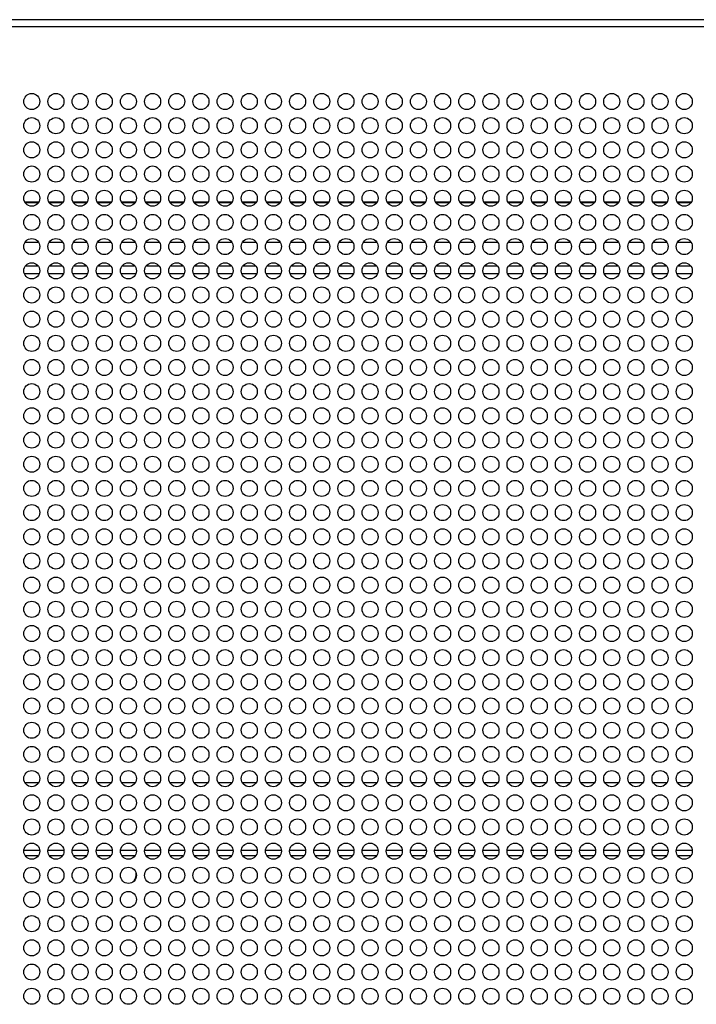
# Model space of a CAD drawing. Header units: millimetres. Extents: x 318 to 5748, y 324 to 4005.
# Tile 15 of 17: x 2434 to 2602, y 3761 to 4005. Entities that reach past the tile are written whole.
import ezdxf

# ---------------------------------------------------------------- set-up
doc = ezdxf.new("R2010")
doc.units = ezdxf.units.MM
doc.header["$LTSCALE"] = 5

msp = doc.modelspace()

# ---------------------------------------------------------------- linework, layer by layer
at = {"color": 7, "linetype": 'Continuous', "lineweight": 25}
for p, q in [((2763.59, 4005.2), (1732.28, 4005.2)), ((2762.59, 4003.4), (1733.28, 4003.4)), ((2438.65, 3949.93), (2435.22, 3949.93)), ((2444.65, 3949.93), (2441.22, 3949.93)), ((2450.65, 3949.93), (2447.22, 3949.93)), ((2456.65, 3949.93), (2453.22, 3949.93)), ((2462.65, 3949.93), (2459.22, 3949.93)), ((2468.65, 3949.93), (2465.22, 3949.93)), ((2474.65, 3949.93), (2471.22, 3949.93)), ((2480.65, 3949.93), (2477.22, 3949.93)), ((2486.65, 3949.93), (2483.22, 3949.93)), ((2492.65, 3949.93), (2489.22, 3949.93)), ((2498.65, 3949.93), (2495.22, 3949.93)), ((2504.65, 3949.93), (2501.22, 3949.93)), ((2510.65, 3949.93), (2507.22, 3949.93)), ((2516.65, 3949.93), (2513.22, 3949.93)), ((2522.65, 3949.93), (2519.22, 3949.93)), ((2528.65, 3949.93), (2525.22, 3949.93)), ((2534.65, 3949.93), (2531.22, 3949.93)), ((2540.65, 3949.93), (2537.22, 3949.93)), ((2546.65, 3949.93), (2543.22, 3949.93)), ((2552.65, 3949.93), (2549.22, 3949.93)), ((2558.65, 3949.93), (2555.22, 3949.93)), ((2564.65, 3949.93), (2561.22, 3949.93)), ((2570.65, 3949.93), (2567.22, 3949.93)), ((2576.65, 3949.93), (2573.22, 3949.93)), ((2582.65, 3949.93), (2579.22, 3949.93)), ((2588.65, 3949.93), (2585.22, 3949.93)), ((2594.65, 3949.93), (2591.22, 3949.93)), ((2600.65, 3949.93), (2597.22, 3949.93)), ((2435.05, 3942.23), (2438.82, 3942.23)), ((2441.05, 3942.23), (2444.82, 3942.23)), ((2447.05, 3942.23), (2450.82, 3942.23)), ((2453.05, 3942.23), (2456.82, 3942.23)), ((2459.05, 3942.23), (2462.82, 3942.23)), ((2465.05, 3942.23), (2468.82, 3942.23)), ((2471.05, 3942.23), (2474.82, 3942.23)), ((2477.05, 3942.23), (2480.82, 3942.23)), ((2483.05, 3942.23), (2486.82, 3942.23)), ((2489.05, 3942.23), (2492.82, 3942.23)), ((2495.05, 3942.23), (2498.82, 3942.23)), ((2501.05, 3942.23), (2504.82, 3942.23)), ((2507.05, 3942.23), (2510.82, 3942.23)), ((2513.05, 3942.23), (2516.82, 3942.23)), ((2519.05, 3942.23), (2522.82, 3942.23)), ((2525.05, 3942.23), (2528.82, 3942.23)), ((2531.05, 3942.23), (2534.82, 3942.23)), ((2537.05, 3942.23), (2540.82, 3942.23)), ((2543.05, 3942.23), (2546.82, 3942.23)), ((2549.05, 3942.23), (2552.82, 3942.23)), ((2555.05, 3942.23), (2558.82, 3942.23)), ((2561.05, 3942.23), (2564.82, 3942.23)), ((2567.05, 3942.23), (2570.82, 3942.23)), ((2573.05, 3942.23), (2576.82, 3942.23)), ((2579.05, 3942.23), (2582.82, 3942.23)), ((2585.05, 3942.23), (2588.82, 3942.23)), ((2591.05, 3942.23), (2594.82, 3942.23)), ((2597.05, 3942.23), (2600.82, 3942.23)), ((2438.63, 3815.83), (2435.24, 3815.83)), ((2444.63, 3815.83), (2441.24, 3815.83)), ((2450.63, 3815.83), (2447.24, 3815.83)), ((2456.63, 3815.83), (2453.24, 3815.83)), ((2462.63, 3815.83), (2459.24, 3815.83)), ((2468.63, 3815.83), (2465.24, 3815.83)), ((2474.63, 3815.83), (2471.24, 3815.83)), ((2480.63, 3815.83), (2477.24, 3815.83)), ((2486.63, 3815.83), (2483.24, 3815.83)), ((2492.63, 3815.83), (2489.24, 3815.83)), ((2498.63, 3815.83), (2495.24, 3815.83)), ((2504.63, 3815.83), (2501.24, 3815.83)), ((2510.63, 3815.83), (2507.24, 3815.83)), ((2516.63, 3815.83), (2513.24, 3815.83)), ((2522.63, 3815.83), (2519.24, 3815.83)), ((2528.63, 3815.83), (2525.24, 3815.83)), ((2534.63, 3815.83), (2531.24, 3815.83)), ((2540.63, 3815.83), (2537.24, 3815.83)), ((2546.63, 3815.83), (2543.24, 3815.83)), ((2552.63, 3815.83), (2549.24, 3815.83)), ((2558.63, 3815.83), (2555.24, 3815.83)), ((2564.63, 3815.83), (2561.24, 3815.83)), ((2570.63, 3815.83), (2567.24, 3815.83)), ((2576.63, 3815.83), (2573.24, 3815.83)), ((2582.63, 3815.83), (2579.24, 3815.83)), ((2588.63, 3815.83), (2585.24, 3815.83)), ((2594.63, 3815.83), (2591.24, 3815.83)), ((2600.63, 3815.83), (2597.24, 3815.83)), ((2438.93, 3799.03), (2434.94, 3799.03)), ((2444.93, 3799.03), (2440.94, 3799.03)), ((2450.93, 3799.03), (2446.94, 3799.03)), ((2456.93, 3799.03), (2452.94, 3799.03)), ((2462.93, 3799.03), (2458.94, 3799.03)), ((2468.93, 3799.03), (2464.94, 3799.03)), ((2474.93, 3799.03), (2470.94, 3799.03)), ((2480.93, 3799.03), (2476.94, 3799.03)), ((2486.93, 3799.03), (2482.94, 3799.03)), ((2492.93, 3799.03), (2488.94, 3799.03)), ((2498.93, 3799.03), (2494.94, 3799.03)), ((2504.93, 3799.03), (2500.94, 3799.03)), ((2510.93, 3799.03), (2506.94, 3799.03)), ((2516.93, 3799.03), (2512.94, 3799.03)), ((2522.93, 3799.03), (2518.94, 3799.03)), ((2528.93, 3799.03), (2524.94, 3799.03)), ((2534.93, 3799.03), (2530.94, 3799.03)), ((2540.93, 3799.03), (2536.94, 3799.03)), ((2546.93, 3799.03), (2542.94, 3799.03)), ((2552.93, 3799.03), (2548.94, 3799.03)), ((2558.93, 3799.03), (2554.94, 3799.03)), ((2564.93, 3799.03), (2560.94, 3799.03)), ((2570.93, 3799.03), (2566.94, 3799.03)), ((2576.93, 3799.03), (2572.94, 3799.03)), ((2582.93, 3799.03), (2578.94, 3799.03)), ((2588.93, 3799.03), (2584.94, 3799.03)), ((2594.93, 3799.03), (2590.94, 3799.03)), ((2600.93, 3799.03), (2596.94, 3799.03))]:
    msp.add_line(p, q, dxfattribs=at)
at = {"color": 8, "linetype": 'Continuous', "lineweight": 25}
for p, q in [((2435.17, 3959.97), (2438.71, 3959.97)), ((2435.21, 3959.88), (2438.66, 3959.88)), ((2441.17, 3959.97), (2444.71, 3959.97)), ((2441.21, 3959.88), (2444.66, 3959.88)), ((2447.17, 3959.97), (2450.71, 3959.97)), ((2447.21, 3959.88), (2450.66, 3959.88)), ((2453.17, 3959.97), (2456.71, 3959.97)), ((2453.21, 3959.88), (2456.66, 3959.88)), ((2459.17, 3959.97), (2462.71, 3959.97)), ((2459.21, 3959.88), (2462.66, 3959.88)), ((2465.17, 3959.97), (2468.71, 3959.97)), ((2465.21, 3959.88), (2468.66, 3959.88)), ((2471.17, 3959.97), (2474.71, 3959.97)), ((2471.21, 3959.88), (2474.66, 3959.88)), ((2477.17, 3959.97), (2480.71, 3959.97)), ((2477.21, 3959.88), (2480.66, 3959.88)), ((2483.17, 3959.97), (2486.71, 3959.97)), ((2483.21, 3959.88), (2486.66, 3959.88)), ((2489.17, 3959.97), (2492.71, 3959.97)), ((2489.21, 3959.88), (2492.66, 3959.88)), ((2495.17, 3959.97), (2498.71, 3959.97)), ((2495.21, 3959.88), (2498.66, 3959.88)), ((2501.17, 3959.97), (2504.71, 3959.97)), ((2501.21, 3959.88), (2504.66, 3959.88)), ((2507.17, 3959.97), (2510.71, 3959.97)), ((2507.21, 3959.88), (2510.66, 3959.88)), ((2513.17, 3959.97), (2516.71, 3959.97)), ((2513.21, 3959.88), (2516.66, 3959.88)), ((2519.17, 3959.97), (2522.71, 3959.97)), ((2519.21, 3959.88), (2522.66, 3959.88)), ((2525.17, 3959.97), (2528.71, 3959.97)), ((2525.21, 3959.88), (2528.66, 3959.88)), ((2531.17, 3959.97), (2534.71, 3959.97)), ((2531.21, 3959.88), (2534.66, 3959.88)), ((2537.17, 3959.97), (2540.71, 3959.97)), ((2537.21, 3959.88), (2540.66, 3959.88)), ((2543.17, 3959.97), (2546.71, 3959.97)), ((2543.21, 3959.88), (2546.66, 3959.88)), ((2549.17, 3959.97), (2552.71, 3959.97)), ((2549.21, 3959.88), (2552.66, 3959.88)), ((2555.17, 3959.97), (2558.71, 3959.97)), ((2555.21, 3959.88), (2558.66, 3959.88)), ((2561.17, 3959.97), (2564.71, 3959.97)), ((2561.21, 3959.88), (2564.66, 3959.88)), ((2567.17, 3959.97), (2570.71, 3959.97)), ((2567.21, 3959.88), (2570.66, 3959.88)), ((2573.17, 3959.97), (2576.71, 3959.97)), ((2573.21, 3959.88), (2576.66, 3959.88)), ((2579.17, 3959.97), (2582.71, 3959.97)), ((2579.21, 3959.88), (2582.66, 3959.88)), ((2585.17, 3959.97), (2588.71, 3959.97)), ((2585.21, 3959.88), (2588.66, 3959.88)), ((2591.17, 3959.97), (2594.71, 3959.97)), ((2591.21, 3959.88), (2594.66, 3959.88)), ((2597.17, 3959.97), (2600.71, 3959.97)), ((2597.21, 3959.88), (2600.66, 3959.88)), ((2438.58, 3944.03), (2435.29, 3944.03)), ((2444.58, 3944.03), (2441.29, 3944.03)), ((2450.58, 3944.03), (2447.29, 3944.03)), ((2456.58, 3944.03), (2453.29, 3944.03)), ((2462.58, 3944.03), (2459.29, 3944.03)), ((2468.58, 3944.03), (2465.29, 3944.03)), ((2474.58, 3944.03), (2471.29, 3944.03)), ((2480.58, 3944.03), (2477.29, 3944.03)), ((2486.58, 3944.03), (2483.29, 3944.03)), ((2492.58, 3944.03), (2489.29, 3944.03)), ((2498.58, 3944.03), (2495.29, 3944.03)), ((2504.58, 3944.03), (2501.29, 3944.03)), ((2510.58, 3944.03), (2507.29, 3944.03)), ((2516.58, 3944.03), (2513.29, 3944.03)), ((2522.58, 3944.03), (2519.29, 3944.03)), ((2528.58, 3944.03), (2525.29, 3944.03)), ((2534.58, 3944.03), (2531.29, 3944.03)), ((2540.58, 3944.03), (2537.29, 3944.03)), ((2546.58, 3944.03), (2543.29, 3944.03)), ((2552.58, 3944.03), (2549.29, 3944.03)), ((2558.58, 3944.03), (2555.29, 3944.03)), ((2564.58, 3944.03), (2561.29, 3944.03)), ((2570.58, 3944.03), (2567.29, 3944.03)), ((2576.58, 3944.03), (2573.29, 3944.03)), ((2582.58, 3944.03), (2579.29, 3944.03)), ((2588.58, 3944.03), (2585.29, 3944.03)), ((2594.58, 3944.03), (2591.29, 3944.03)), ((2600.58, 3944.03), (2597.29, 3944.03)), ((2438.56, 3797.73), (2435.31, 3797.73)), ((2444.56, 3797.73), (2441.31, 3797.73)), ((2450.56, 3797.73), (2447.31, 3797.73)), ((2456.56, 3797.73), (2453.31, 3797.73)), ((2462.56, 3797.73), (2459.31, 3797.73)), ((2468.56, 3797.73), (2465.31, 3797.73)), ((2474.56, 3797.73), (2471.31, 3797.73)), ((2480.56, 3797.73), (2477.31, 3797.73)), ((2486.56, 3797.73), (2483.31, 3797.73)), ((2492.56, 3797.73), (2489.31, 3797.73)), ((2498.56, 3797.73), (2495.31, 3797.73)), ((2504.56, 3797.73), (2501.31, 3797.73)), ((2510.56, 3797.73), (2507.31, 3797.73)), ((2516.56, 3797.73), (2513.31, 3797.73)), ((2522.56, 3797.73), (2519.31, 3797.73)), ((2528.56, 3797.73), (2525.31, 3797.73)), ((2534.56, 3797.73), (2531.31, 3797.73)), ((2540.56, 3797.73), (2537.31, 3797.73)), ((2546.56, 3797.73), (2543.31, 3797.73)), ((2552.56, 3797.73), (2549.31, 3797.73)), ((2558.56, 3797.73), (2555.31, 3797.73)), ((2564.56, 3797.73), (2561.31, 3797.73)), ((2570.56, 3797.73), (2567.31, 3797.73)), ((2576.56, 3797.73), (2573.31, 3797.73)), ((2582.56, 3797.73), (2579.31, 3797.73)), ((2588.56, 3797.73), (2585.31, 3797.73)), ((2594.56, 3797.73), (2591.31, 3797.73)), ((2600.56, 3797.73), (2597.31, 3797.73))]:
    msp.add_line(p, q, dxfattribs=at)
at = {"color": 7, "linetype": 'Continuous', "lineweight": 25}
for centre in [(2436.94, 3984.9), (2442.94, 3984.9), (2448.94, 3984.9), (2454.94, 3984.9), (2460.94, 3984.9), (2466.94, 3984.9), (2472.94, 3984.9), (2478.94, 3984.9), (2484.94, 3984.9), (2490.94, 3984.9), (2496.94, 3984.9), (2502.94, 3984.9), (2508.94, 3984.9), (2514.94, 3984.9), (2520.94, 3984.9), (2526.94, 3984.9), (2532.94, 3984.9), (2538.94, 3984.9), (2544.94, 3984.9), (2550.94, 3984.9), (2556.94, 3984.9), (2562.94, 3984.9), (2568.94, 3984.9), (2574.94, 3984.9), (2580.94, 3984.9), (2586.94, 3984.9), (2592.94, 3984.9), (2598.94, 3984.9), (2436.94, 3978.9), (2442.94, 3978.9), (2448.94, 3978.9), (2454.94, 3978.9), (2460.94, 3978.9), (2466.94, 3978.9), (2472.94, 3978.9), (2478.94, 3978.9), (2484.94, 3978.9), (2490.94, 3978.9), (2496.94, 3978.9), (2502.94, 3978.9), (2508.94, 3978.9), (2514.94, 3978.9), (2520.94, 3978.9), (2526.94, 3978.9), (2532.94, 3978.9), (2538.94, 3978.9), (2544.94, 3978.9), (2550.94, 3978.9), (2556.94, 3978.9), (2562.94, 3978.9), (2568.94, 3978.9), (2574.94, 3978.9), (2580.94, 3978.9), (2586.94, 3978.9), (2592.94, 3978.9), (2598.94, 3978.9), (2436.94, 3972.9), (2442.94, 3972.9), (2448.94, 3972.9), (2454.94, 3972.9), (2460.94, 3972.9), (2466.94, 3972.9), (2472.94, 3972.9), (2478.94, 3972.9), (2484.94, 3972.9), (2490.94, 3972.9), (2496.94, 3972.9), (2502.94, 3972.9), (2508.94, 3972.9), (2514.94, 3972.9), (2520.94, 3972.9), (2526.94, 3972.9), (2532.94, 3972.9), (2538.94, 3972.9), (2544.94, 3972.9), (2550.94, 3972.9), (2556.94, 3972.9), (2562.94, 3972.9), (2568.94, 3972.9), (2574.94, 3972.9), (2580.94, 3972.9), (2586.94, 3972.9), (2592.94, 3972.9), (2598.94, 3972.9), (2436.94, 3966.9), (2442.94, 3966.9), (2448.94, 3966.9), (2454.94, 3966.9), (2460.94, 3966.9), (2466.94, 3966.9), (2472.94, 3966.9), (2478.94, 3966.9), (2484.94, 3966.9), (2490.94, 3966.9), (2496.94, 3966.9), (2502.94, 3966.9), (2508.94, 3966.9), (2514.94, 3966.9), (2520.94, 3966.9), (2526.94, 3966.9), (2532.94, 3966.9), (2538.94, 3966.9), (2544.94, 3966.9), (2550.94, 3966.9), (2556.94, 3966.9), (2562.94, 3966.9), (2568.94, 3966.9), (2574.94, 3966.9), (2580.94, 3966.9), (2586.94, 3966.9), (2592.94, 3966.9), (2598.94, 3966.9), (2436.94, 3960.9), (2442.94, 3960.9), (2448.94, 3960.9), (2454.94, 3960.9), (2460.94, 3960.9), (2466.94, 3960.9), (2472.94, 3960.9), (2478.94, 3960.9), (2484.94, 3960.9), (2490.94, 3960.9), (2496.94, 3960.9), (2502.94, 3960.9), (2508.94, 3960.9), (2514.94, 3960.9), (2520.94, 3960.9), (2526.94, 3960.9), (2532.94, 3960.9), (2538.94, 3960.9), (2544.94, 3960.9), (2550.94, 3960.9), (2556.94, 3960.9), (2562.94, 3960.9), (2568.94, 3960.9), (2574.94, 3960.9), (2580.94, 3960.9), (2586.94, 3960.9), (2592.94, 3960.9), (2598.94, 3960.9), (2436.94, 3954.9), (2442.94, 3954.9), (2448.94, 3954.9), (2454.94, 3954.9), (2460.94, 3954.9), (2466.94, 3954.9), (2472.94, 3954.9), (2478.94, 3954.9), (2484.94, 3954.9), (2490.94, 3954.9), (2496.94, 3954.9), (2502.94, 3954.9), (2508.94, 3954.9), (2514.94, 3954.9), (2520.94, 3954.9), (2526.94, 3954.9), (2532.94, 3954.9), (2538.94, 3954.9), (2544.94, 3954.9), (2550.94, 3954.9), (2556.94, 3954.9), (2562.94, 3954.9), (2568.94, 3954.9), (2574.94, 3954.9), (2580.94, 3954.9), (2586.94, 3954.9), (2592.94, 3954.9), (2598.94, 3954.9), (2436.94, 3948.9), (2442.94, 3948.9), (2448.94, 3948.9), (2454.94, 3948.9), (2460.94, 3948.9), (2466.94, 3948.9), (2472.94, 3948.9), (2478.94, 3948.9), (2484.94, 3948.9), (2490.94, 3948.9), (2496.94, 3948.9), (2502.94, 3948.9), (2508.94, 3948.9), (2514.94, 3948.9), (2520.94, 3948.9), (2526.94, 3948.9), (2532.94, 3948.9), (2538.94, 3948.9), (2544.94, 3948.9), (2550.94, 3948.9), (2556.94, 3948.9), (2562.94, 3948.9), (2568.94, 3948.9), (2574.94, 3948.9), (2580.94, 3948.9), (2586.94, 3948.9), (2592.94, 3948.9), (2598.94, 3948.9), (2436.94, 3942.9), (2442.94, 3942.9), (2448.94, 3942.9), (2454.94, 3942.9), (2460.94, 3942.9), (2466.94, 3942.9), (2472.94, 3942.9), (2478.94, 3942.9), (2484.94, 3942.9), (2490.94, 3942.9), (2496.94, 3942.9), (2502.94, 3942.9), (2508.94, 3942.9), (2514.94, 3942.9), (2520.94, 3942.9), (2526.94, 3942.9), (2532.94, 3942.9), (2538.94, 3942.9), (2544.94, 3942.9), (2550.94, 3942.9), (2556.94, 3942.9), (2562.94, 3942.9), (2568.94, 3942.9), (2574.94, 3942.9), (2580.94, 3942.9), (2586.94, 3942.9), (2592.94, 3942.9), (2598.94, 3942.9), (2436.94, 3936.9), (2442.94, 3936.9), (2448.94, 3936.9), (2454.94, 3936.9), (2460.94, 3936.9), (2466.94, 3936.9), (2472.94, 3936.9), (2478.94, 3936.9), (2484.94, 3936.9), (2490.94, 3936.9), (2496.94, 3936.9), (2502.94, 3936.9), (2508.94, 3936.9), (2514.94, 3936.9), (2520.94, 3936.9), (2526.94, 3936.9), (2532.94, 3936.9), (2538.94, 3936.9), (2544.94, 3936.9), (2550.94, 3936.9), (2556.94, 3936.9), (2562.94, 3936.9), (2568.94, 3936.9), (2574.94, 3936.9), (2580.94, 3936.9), (2586.94, 3936.9), (2592.94, 3936.9), (2598.94, 3936.9), (2436.94, 3930.9), (2442.94, 3930.9), (2448.94, 3930.9), (2454.94, 3930.9), (2460.94, 3930.9), (2466.94, 3930.9), (2472.94, 3930.9), (2478.94, 3930.9), (2484.94, 3930.9), (2490.94, 3930.9), (2496.94, 3930.9), (2502.94, 3930.9), (2508.94, 3930.9), (2514.94, 3930.9), (2520.94, 3930.9), (2526.94, 3930.9), (2532.94, 3930.9), (2538.94, 3930.9), (2544.94, 3930.9), (2550.94, 3930.9), (2556.94, 3930.9), (2562.94, 3930.9), (2568.94, 3930.9), (2574.94, 3930.9), (2580.94, 3930.9), (2586.94, 3930.9), (2592.94, 3930.9), (2598.94, 3930.9), (2436.94, 3924.9), (2442.94, 3924.9), (2448.94, 3924.9), (2454.94, 3924.9), (2460.94, 3924.9), (2466.94, 3924.9), (2472.94, 3924.9), (2478.94, 3924.9), (2484.94, 3924.9), (2490.94, 3924.9), (2496.94, 3924.9), (2502.94, 3924.9), (2508.94, 3924.9), (2514.94, 3924.9), (2520.94, 3924.9), (2526.94, 3924.9), (2532.94, 3924.9), (2538.94, 3924.9), (2544.94, 3924.9), (2550.94, 3924.9), (2556.94, 3924.9), (2562.94, 3924.9), (2568.94, 3924.9), (2574.94, 3924.9), (2580.94, 3924.9), (2586.94, 3924.9), (2592.94, 3924.9), (2598.94, 3924.9), (2436.94, 3918.9), (2442.94, 3918.9), (2448.94, 3918.9), (2454.94, 3918.9), (2460.94, 3918.9), (2466.94, 3918.9), (2472.94, 3918.9), (2478.94, 3918.9), (2484.94, 3918.9), (2490.94, 3918.9), (2496.94, 3918.9), (2502.94, 3918.9), (2508.94, 3918.9), (2514.94, 3918.9), (2520.94, 3918.9), (2526.94, 3918.9), (2532.94, 3918.9), (2538.94, 3918.9), (2544.94, 3918.9), (2550.94, 3918.9), (2556.94, 3918.9), (2562.94, 3918.9), (2568.94, 3918.9), (2574.94, 3918.9), (2580.94, 3918.9), (2586.94, 3918.9), (2592.94, 3918.9), (2598.94, 3918.9), (2436.94, 3912.9), (2442.94, 3912.9), (2448.94, 3912.9), (2454.94, 3912.9), (2460.94, 3912.9), (2466.94, 3912.9), (2472.94, 3912.9), (2478.94, 3912.9), (2484.94, 3912.9), (2490.94, 3912.9), (2496.94, 3912.9), (2502.94, 3912.9), (2508.94, 3912.9), (2514.94, 3912.9), (2520.94, 3912.9), (2526.94, 3912.9), (2532.94, 3912.9), (2538.94, 3912.9), (2544.94, 3912.9), (2550.94, 3912.9), (2556.94, 3912.9), (2562.94, 3912.9), (2568.94, 3912.9), (2574.94, 3912.9), (2580.94, 3912.9), (2586.94, 3912.9), (2592.94, 3912.9), (2598.94, 3912.9), (2436.94, 3906.9), (2442.94, 3906.9), (2448.94, 3906.9), (2454.94, 3906.9), (2460.94, 3906.9), (2466.94, 3906.9), (2472.94, 3906.9), (2478.94, 3906.9), (2484.94, 3906.9), (2490.94, 3906.9), (2496.94, 3906.9), (2502.94, 3906.9), (2508.94, 3906.9), (2514.94, 3906.9), (2520.94, 3906.9), (2526.94, 3906.9), (2532.94, 3906.9), (2538.94, 3906.9), (2544.94, 3906.9), (2550.94, 3906.9), (2556.94, 3906.9), (2562.94, 3906.9), (2568.94, 3906.9), (2574.94, 3906.9), (2580.94, 3906.9), (2586.94, 3906.9), (2592.94, 3906.9), (2598.94, 3906.9), (2436.94, 3900.9), (2442.94, 3900.9), (2448.94, 3900.9), (2454.94, 3900.9), (2460.94, 3900.9), (2466.94, 3900.9), (2472.94, 3900.9), (2478.94, 3900.9), (2484.94, 3900.9), (2490.94, 3900.9), (2496.94, 3900.9), (2502.94, 3900.9), (2508.94, 3900.9), (2514.94, 3900.9), (2520.94, 3900.9), (2526.94, 3900.9), (2532.94, 3900.9), (2538.94, 3900.9), (2544.94, 3900.9), (2550.94, 3900.9), (2556.94, 3900.9), (2562.94, 3900.9), (2568.94, 3900.9), (2574.94, 3900.9), (2580.94, 3900.9), (2586.94, 3900.9), (2592.94, 3900.9), (2598.94, 3900.9), (2436.94, 3894.9), (2442.94, 3894.9), (2448.94, 3894.9), (2454.94, 3894.9), (2460.94, 3894.9), (2466.94, 3894.9), (2472.94, 3894.9), (2478.94, 3894.9), (2484.94, 3894.9), (2490.94, 3894.9), (2496.94, 3894.9), (2502.94, 3894.9), (2508.94, 3894.9), (2514.94, 3894.9), (2520.94, 3894.9), (2526.94, 3894.9), (2532.94, 3894.9), (2538.94, 3894.9), (2544.94, 3894.9), (2550.94, 3894.9), (2556.94, 3894.9), (2562.94, 3894.9), (2568.94, 3894.9), (2574.94, 3894.9), (2580.94, 3894.9), (2586.94, 3894.9), (2592.94, 3894.9), (2598.94, 3894.9), (2436.94, 3888.9), (2442.94, 3888.9), (2448.94, 3888.9), (2454.94, 3888.9), (2460.94, 3888.9), (2466.94, 3888.9), (2472.94, 3888.9), (2478.94, 3888.9), (2484.94, 3888.9), (2490.94, 3888.9), (2496.94, 3888.9), (2502.94, 3888.9), (2508.94, 3888.9), (2514.94, 3888.9), (2520.94, 3888.9), (2526.94, 3888.9), (2532.94, 3888.9), (2538.94, 3888.9), (2544.94, 3888.9), (2550.94, 3888.9), (2556.94, 3888.9), (2562.94, 3888.9), (2568.94, 3888.9), (2574.94, 3888.9), (2580.94, 3888.9), (2586.94, 3888.9), (2592.94, 3888.9), (2598.94, 3888.9), (2436.94, 3882.9), (2442.94, 3882.9), (2448.94, 3882.9), (2454.94, 3882.9), (2460.94, 3882.9), (2466.94, 3882.9), (2472.94, 3882.9), (2478.94, 3882.9), (2484.94, 3882.9), (2490.94, 3882.9), (2496.94, 3882.9), (2502.94, 3882.9), (2508.94, 3882.9), (2514.94, 3882.9), (2520.94, 3882.9), (2526.94, 3882.9), (2532.94, 3882.9), (2538.94, 3882.9), (2544.94, 3882.9), (2550.94, 3882.9), (2556.94, 3882.9), (2562.94, 3882.9), (2568.94, 3882.9), (2574.94, 3882.9), (2580.94, 3882.9), (2586.94, 3882.9), (2592.94, 3882.9), (2598.94, 3882.9), (2436.94, 3876.9), (2442.94, 3876.9), (2448.94, 3876.9), (2454.94, 3876.9), (2460.94, 3876.9), (2466.94, 3876.9), (2472.94, 3876.9), (2478.94, 3876.9), (2484.94, 3876.9), (2490.94, 3876.9), (2496.94, 3876.9), (2502.94, 3876.9), (2508.94, 3876.9), (2514.94, 3876.9), (2520.94, 3876.9), (2526.94, 3876.9), (2532.94, 3876.9), (2538.94, 3876.9), (2544.94, 3876.9), (2550.94, 3876.9), (2556.94, 3876.9), (2562.94, 3876.9), (2568.94, 3876.9), (2574.94, 3876.9), (2580.94, 3876.9), (2586.94, 3876.9), (2592.94, 3876.9), (2598.94, 3876.9), (2436.94, 3870.9), (2442.94, 3870.9), (2448.94, 3870.9), (2454.94, 3870.9), (2460.94, 3870.9), (2466.94, 3870.9), (2472.94, 3870.9), (2478.94, 3870.9), (2484.94, 3870.9), (2490.94, 3870.9), (2496.94, 3870.9), (2502.94, 3870.9), (2508.94, 3870.9), (2514.94, 3870.9), (2520.94, 3870.9), (2526.94, 3870.9), (2532.94, 3870.9), (2538.94, 3870.9), (2544.94, 3870.9), (2550.94, 3870.9), (2556.94, 3870.9), (2562.94, 3870.9), (2568.94, 3870.9), (2574.94, 3870.9), (2580.94, 3870.9), (2586.94, 3870.9), (2592.94, 3870.9), (2598.94, 3870.9), (2436.94, 3864.9), (2442.94, 3864.9), (2448.94, 3864.9), (2454.94, 3864.9), (2460.94, 3864.9), (2466.94, 3864.9), (2472.94, 3864.9), (2478.94, 3864.9), (2484.94, 3864.9), (2490.94, 3864.9), (2496.94, 3864.9), (2502.94, 3864.9), (2508.94, 3864.9), (2514.94, 3864.9), (2520.94, 3864.9), (2526.94, 3864.9), (2532.94, 3864.9), (2538.94, 3864.9), (2544.94, 3864.9), (2550.94, 3864.9), (2556.94, 3864.9), (2562.94, 3864.9), (2568.94, 3864.9), (2574.94, 3864.9), (2580.94, 3864.9), (2586.94, 3864.9), (2592.94, 3864.9), (2598.94, 3864.9), (2436.94, 3858.9), (2442.94, 3858.9), (2448.94, 3858.9), (2454.94, 3858.9), (2460.94, 3858.9), (2466.94, 3858.9), (2472.94, 3858.9), (2478.94, 3858.9), (2484.94, 3858.9), (2490.94, 3858.9), (2496.94, 3858.9), (2502.94, 3858.9), (2508.94, 3858.9), (2514.94, 3858.9), (2520.94, 3858.9), (2526.94, 3858.9), (2532.94, 3858.9), (2538.94, 3858.9), (2544.94, 3858.9), (2550.94, 3858.9), (2556.94, 3858.9), (2562.94, 3858.9), (2568.94, 3858.9), (2574.94, 3858.9), (2580.94, 3858.9), (2586.94, 3858.9), (2592.94, 3858.9), (2598.94, 3858.9), (2436.94, 3852.9), (2442.94, 3852.9), (2448.94, 3852.9), (2454.94, 3852.9), (2460.94, 3852.9), (2466.94, 3852.9), (2472.94, 3852.9), (2478.94, 3852.9), (2484.94, 3852.9), (2490.94, 3852.9), (2496.94, 3852.9), (2502.94, 3852.9), (2508.94, 3852.9), (2514.94, 3852.9), (2520.94, 3852.9), (2526.94, 3852.9), (2532.94, 3852.9), (2538.94, 3852.9), (2544.94, 3852.9), (2550.94, 3852.9), (2556.94, 3852.9), (2562.94, 3852.9), (2568.94, 3852.9), (2574.94, 3852.9), (2580.94, 3852.9), (2586.94, 3852.9), (2592.94, 3852.9), (2598.94, 3852.9), (2436.94, 3846.9), (2442.94, 3846.9), (2448.94, 3846.9), (2454.94, 3846.9), (2460.94, 3846.9), (2466.94, 3846.9), (2472.94, 3846.9), (2478.94, 3846.9), (2484.94, 3846.9), (2490.94, 3846.9), (2496.94, 3846.9), (2502.94, 3846.9), (2508.94, 3846.9), (2514.94, 3846.9), (2520.94, 3846.9), (2526.94, 3846.9), (2532.94, 3846.9), (2538.94, 3846.9), (2544.94, 3846.9), (2550.94, 3846.9), (2556.94, 3846.9), (2562.94, 3846.9), (2568.94, 3846.9), (2574.94, 3846.9), (2580.94, 3846.9), (2586.94, 3846.9), (2592.94, 3846.9), (2598.94, 3846.9), (2436.94, 3840.9), (2442.94, 3840.9), (2448.94, 3840.9), (2454.94, 3840.9), (2460.94, 3840.9), (2466.94, 3840.9), (2472.94, 3840.9), (2478.94, 3840.9), (2484.94, 3840.9), (2490.94, 3840.9), (2496.94, 3840.9), (2502.94, 3840.9), (2508.94, 3840.9), (2514.94, 3840.9), (2520.94, 3840.9), (2526.94, 3840.9), (2532.94, 3840.9), (2538.94, 3840.9), (2544.94, 3840.9), (2550.94, 3840.9), (2556.94, 3840.9), (2562.94, 3840.9), (2568.94, 3840.9), (2574.94, 3840.9), (2580.94, 3840.9), (2586.94, 3840.9), (2592.94, 3840.9), (2598.94, 3840.9), (2436.94, 3834.9), (2442.94, 3834.9), (2448.94, 3834.9), (2454.94, 3834.9), (2460.94, 3834.9), (2466.94, 3834.9), (2472.94, 3834.9), (2478.94, 3834.9), (2484.94, 3834.9), (2490.94, 3834.9), (2496.94, 3834.9), (2502.94, 3834.9), (2508.94, 3834.9), (2514.94, 3834.9), (2520.94, 3834.9), (2526.94, 3834.9), (2532.94, 3834.9), (2538.94, 3834.9), (2544.94, 3834.9), (2550.94, 3834.9), (2556.94, 3834.9), (2562.94, 3834.9), (2568.94, 3834.9), (2574.94, 3834.9), (2580.94, 3834.9), (2586.94, 3834.9), (2592.94, 3834.9), (2598.94, 3834.9), (2436.94, 3828.9), (2442.94, 3828.9), (2448.94, 3828.9), (2454.94, 3828.9), (2460.94, 3828.9), (2466.94, 3828.9), (2472.94, 3828.9), (2478.94, 3828.9), (2484.94, 3828.9), (2490.94, 3828.9), (2496.94, 3828.9), (2502.94, 3828.9), (2508.94, 3828.9), (2514.94, 3828.9), (2520.94, 3828.9), (2526.94, 3828.9), (2532.94, 3828.9), (2538.94, 3828.9), (2544.94, 3828.9), (2550.94, 3828.9), (2556.94, 3828.9), (2562.94, 3828.9), (2568.94, 3828.9), (2574.94, 3828.9), (2580.94, 3828.9), (2586.94, 3828.9), (2592.94, 3828.9), (2598.94, 3828.9), (2436.94, 3822.9), (2442.94, 3822.9), (2448.94, 3822.9), (2454.94, 3822.9), (2460.94, 3822.9), (2466.94, 3822.9), (2472.94, 3822.9), (2478.94, 3822.9), (2484.94, 3822.9), (2490.94, 3822.9), (2496.94, 3822.9), (2502.94, 3822.9), (2508.94, 3822.9), (2514.94, 3822.9), (2520.94, 3822.9), (2526.94, 3822.9), (2532.94, 3822.9), (2538.94, 3822.9), (2544.94, 3822.9), (2550.94, 3822.9), (2556.94, 3822.9), (2562.94, 3822.9), (2568.94, 3822.9), (2574.94, 3822.9), (2580.94, 3822.9), (2586.94, 3822.9), (2592.94, 3822.9), (2598.94, 3822.9), (2436.94, 3816.9), (2442.94, 3816.9), (2448.94, 3816.9), (2454.94, 3816.9), (2460.94, 3816.9), (2466.94, 3816.9), (2472.94, 3816.9), (2478.94, 3816.9), (2484.94, 3816.9), (2490.94, 3816.9), (2496.94, 3816.9), (2502.94, 3816.9), (2508.94, 3816.9), (2514.94, 3816.9), (2520.94, 3816.9), (2526.94, 3816.9), (2532.94, 3816.9), (2538.94, 3816.9), (2544.94, 3816.9), (2550.94, 3816.9), (2556.94, 3816.9), (2562.94, 3816.9), (2568.94, 3816.9), (2574.94, 3816.9), (2580.94, 3816.9), (2586.94, 3816.9), (2592.94, 3816.9), (2598.94, 3816.9), (2436.94, 3810.9), (2442.94, 3810.9), (2448.94, 3810.9), (2454.94, 3810.9), (2460.94, 3810.9), (2466.94, 3810.9), (2472.94, 3810.9), (2478.94, 3810.9), (2484.94, 3810.9), (2490.94, 3810.9), (2496.94, 3810.9), (2502.94, 3810.9), (2508.94, 3810.9), (2514.94, 3810.9), (2520.94, 3810.9), (2526.94, 3810.9), (2532.94, 3810.9), (2538.94, 3810.9), (2544.94, 3810.9), (2550.94, 3810.9), (2556.94, 3810.9), (2562.94, 3810.9), (2568.94, 3810.9), (2574.94, 3810.9), (2580.94, 3810.9), (2586.94, 3810.9), (2592.94, 3810.9), (2598.94, 3810.9), (2436.94, 3804.9), (2442.94, 3804.9), (2448.94, 3804.9), (2454.94, 3804.9), (2460.94, 3804.9), (2466.94, 3804.9), (2472.94, 3804.9), (2478.94, 3804.9), (2484.94, 3804.9), (2490.94, 3804.9), (2496.94, 3804.9), (2502.94, 3804.9), (2508.94, 3804.9), (2514.94, 3804.9), (2520.94, 3804.9), (2526.94, 3804.9), (2532.94, 3804.9), (2538.94, 3804.9), (2544.94, 3804.9), (2550.94, 3804.9), (2556.94, 3804.9), (2562.94, 3804.9), (2568.94, 3804.9), (2574.94, 3804.9), (2580.94, 3804.9), (2586.94, 3804.9), (2592.94, 3804.9), (2598.94, 3804.9), (2436.94, 3798.9), (2442.94, 3798.9), (2448.94, 3798.9), (2454.94, 3798.9), (2460.94, 3798.9), (2466.94, 3798.9), (2472.94, 3798.9), (2478.94, 3798.9), (2484.94, 3798.9), (2490.94, 3798.9), (2496.94, 3798.9), (2502.94, 3798.9), (2508.94, 3798.9), (2514.94, 3798.9), (2520.94, 3798.9), (2526.94, 3798.9), (2532.94, 3798.9), (2538.94, 3798.9), (2544.94, 3798.9), (2550.94, 3798.9), (2556.94, 3798.9), (2562.94, 3798.9), (2568.94, 3798.9), (2574.94, 3798.9), (2580.94, 3798.9), (2586.94, 3798.9), (2592.94, 3798.9), (2598.94, 3798.9), (2436.94, 3792.9), (2442.94, 3792.9), (2448.94, 3792.9), (2454.94, 3792.9), (2460.94, 3792.9), (2466.94, 3792.9), (2472.94, 3792.9), (2478.94, 3792.9), (2484.94, 3792.9), (2490.94, 3792.9), (2496.94, 3792.9), (2502.94, 3792.9), (2508.94, 3792.9), (2514.94, 3792.9), (2520.94, 3792.9), (2526.94, 3792.9), (2532.94, 3792.9), (2538.94, 3792.9), (2544.94, 3792.9), (2550.94, 3792.9), (2556.94, 3792.9), (2562.94, 3792.9), (2568.94, 3792.9), (2574.94, 3792.9), (2580.94, 3792.9), (2586.94, 3792.9), (2592.94, 3792.9), (2598.94, 3792.9), (2436.94, 3786.9), (2442.94, 3786.9), (2448.94, 3786.9), (2454.94, 3786.9), (2460.94, 3786.9), (2466.94, 3786.9), (2472.94, 3786.9), (2478.94, 3786.9), (2484.94, 3786.9), (2490.94, 3786.9), (2496.94, 3786.9), (2502.94, 3786.9), (2508.94, 3786.9), (2514.94, 3786.9), (2520.94, 3786.9), (2526.94, 3786.9), (2532.94, 3786.9), (2538.94, 3786.9), (2544.94, 3786.9), (2550.94, 3786.9), (2556.94, 3786.9), (2562.94, 3786.9), (2568.94, 3786.9), (2574.94, 3786.9), (2580.94, 3786.9), (2586.94, 3786.9), (2592.94, 3786.9), (2598.94, 3786.9), (2436.94, 3780.9), (2442.94, 3780.9), (2448.94, 3780.9), (2454.94, 3780.9), (2460.94, 3780.9), (2466.94, 3780.9), (2472.94, 3780.9), (2478.94, 3780.9), (2484.94, 3780.9), (2490.94, 3780.9), (2496.94, 3780.9), (2502.94, 3780.9), (2508.94, 3780.9), (2514.94, 3780.9), (2520.94, 3780.9), (2526.94, 3780.9), (2532.94, 3780.9), (2538.94, 3780.9), (2544.94, 3780.9), (2550.94, 3780.9), (2556.94, 3780.9), (2562.94, 3780.9), (2568.94, 3780.9), (2574.94, 3780.9), (2580.94, 3780.9), (2586.94, 3780.9), (2592.94, 3780.9), (2598.94, 3780.9), (2436.94, 3774.9), (2442.94, 3774.9), (2448.94, 3774.9), (2454.94, 3774.9), (2460.94, 3774.9), (2466.94, 3774.9), (2472.94, 3774.9), (2478.94, 3774.9), (2484.94, 3774.9), (2490.94, 3774.9), (2496.94, 3774.9), (2502.94, 3774.9), (2508.94, 3774.9), (2514.94, 3774.9), (2520.94, 3774.9), (2526.94, 3774.9), (2532.94, 3774.9), (2538.94, 3774.9), (2544.94, 3774.9), (2550.94, 3774.9), (2556.94, 3774.9), (2562.94, 3774.9), (2568.94, 3774.9), (2574.94, 3774.9), (2580.94, 3774.9), (2586.94, 3774.9), (2592.94, 3774.9), (2598.94, 3774.9), (2436.94, 3768.9), (2442.94, 3768.9), (2448.94, 3768.9), (2454.94, 3768.9), (2460.94, 3768.9), (2466.94, 3768.9), (2472.94, 3768.9), (2478.94, 3768.9), (2484.94, 3768.9), (2490.94, 3768.9), (2496.94, 3768.9), (2502.94, 3768.9), (2508.94, 3768.9), (2514.94, 3768.9), (2520.94, 3768.9), (2526.94, 3768.9), (2532.94, 3768.9), (2538.94, 3768.9), (2544.94, 3768.9), (2550.94, 3768.9), (2556.94, 3768.9), (2562.94, 3768.9), (2568.94, 3768.9), (2574.94, 3768.9), (2580.94, 3768.9), (2586.94, 3768.9), (2592.94, 3768.9), (2598.94, 3768.9), (2436.94, 3762.9), (2442.94, 3762.9), (2448.94, 3762.9), (2454.94, 3762.9), (2460.94, 3762.9), (2466.94, 3762.9), (2472.94, 3762.9), (2478.94, 3762.9), (2484.94, 3762.9), (2490.94, 3762.9), (2496.94, 3762.9), (2502.94, 3762.9), (2508.94, 3762.9), (2514.94, 3762.9), (2520.94, 3762.9), (2526.94, 3762.9), (2532.94, 3762.9), (2538.94, 3762.9), (2544.94, 3762.9), (2550.94, 3762.9), (2556.94, 3762.9), (2562.94, 3762.9), (2568.94, 3762.9), (2574.94, 3762.9), (2580.94, 3762.9), (2586.94, 3762.9), (2592.94, 3762.9), (2598.94, 3762.9)]:
    msp.add_circle(centre, 2, dxfattribs=at)
msp.add_arc((2460.39, 3793.03), 2.5, 322.1178, 10.0572, dxfattribs=at)

doc.saveas('drawing.dxf')
